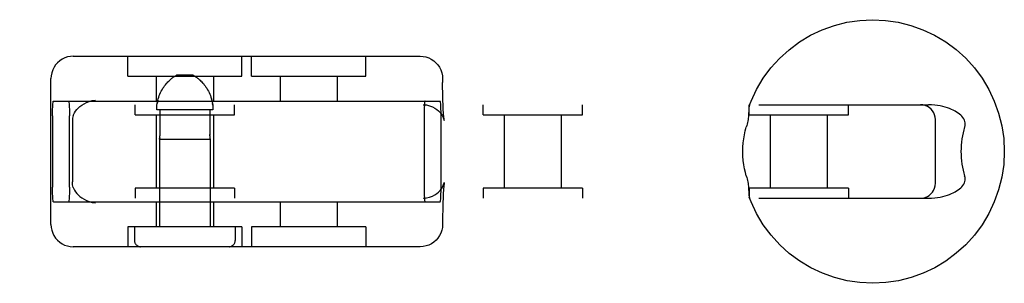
# Model space of a CAD drawing. Header units: inches. Extents: x 0 to 283, y 0 to 183.
# Tile 47 of 82: x 89.057 to 91.04, y 94.27 to 94.8. Entities that reach past the tile are written whole.
import ezdxf

# ---------------------------------------------------------------- set-up
doc = ezdxf.new("R2010")
doc.units = ezdxf.units.IN
doc.header["$LTSCALE"] = 15.583333
doc.header["$MEASUREMENT"] = 0
doc.linetypes.add('HIDDEN', pattern=[0.2, 0.1, -0.1])
doc.layers.add('DEFAULT_2', color=8, linetype='HIDDEN')

msp = doc.modelspace()

# ---------------------------------------------------------------- linework, layer by layer
at = {"layer": 'DEFAULT_2', "color": 8, "linetype": 'HIDDEN'}
for p, q in [((89.165, 94.7261), (89.8637, 94.7261)), ((89.2746, 94.6861), (89.2746, 94.7261)), ((89.5046, 94.6861), (89.5046, 94.7261)), ((89.5241, 94.6861), (89.5241, 94.7261)), ((89.7541, 94.6861), (89.7541, 94.7261)), ((89.12, 94.3881), (89.12, 94.6811)), ((89.2747, 94.6861), (89.5046, 94.6861)), ((89.3321, 94.6861), (89.3321, 94.6361)), ((89.3656, 94.6833), (89.3668, 94.6841)), ((89.3679, 94.6849), (89.3668, 94.6841)), ((89.4062, 94.6881), (89.373, 94.6881)), ((89.4471, 94.6861), (89.4471, 94.6361)), ((89.5241, 94.6861), (89.7541, 94.6861)), ((89.5816, 94.6861), (89.5816, 94.6361)), ((89.6966, 94.6861), (89.6966, 94.6361)), ((89.9087, 94.6811), (89.9087, 94.6736)), ((89.1251, 94.6361), (89.9037, 94.6361)), ((89.444, 94.6375), (89.4431, 94.6407)), ((87.4285, 94.6286), (90.8871, 94.6286)), ((89.2896, 94.6086), (89.2896, 94.6286)), ((89.4463, 94.6181), (89.3329, 94.6181)), ((89.3395, 94.6181), (89.3395, 94.5689)), ((89.4397, 94.6181), (89.4397, 94.5689)), ((89.4457, 94.6279), (89.4453, 94.6311)), ((89.4896, 94.6086), (89.4896, 94.6286)), ((89.9901, 94.6086), (89.9901, 94.6286)), ((90.1901, 94.6086), (90.1901, 94.6286)), ((90.5259, 94.6086), (90.5259, 94.6286)), ((90.7259, 94.6086), (90.7259, 94.6286)), ((89.1231, 94.6061), (89.1231, 94.4631)), ((89.1573, 94.4631), (89.1573, 94.6061)), ((89.1633, 94.5956), (89.1633, 94.4735)), ((89.2897, 94.6086), (89.4896, 94.6086)), ((89.3321, 94.6086), (89.3321, 94.4606)), ((89.4471, 94.6086), (89.4471, 94.4606)), ((89.8714, 94.6061), (89.8714, 94.4631)), ((89.9057, 94.4631), (89.9057, 94.6061)), ((89.9901, 94.6086), (90.1901, 94.6086)), ((90.0326, 94.6086), (90.0326, 94.4606)), ((90.1476, 94.6086), (90.1476, 94.4606)), ((90.5259, 94.6086), (90.7259, 94.6086)), ((90.5684, 94.6086), (90.5684, 94.4606)), ((90.6834, 94.6086), (90.6834, 94.4606)), ((90.901, 94.4706), (90.901, 94.5986)), ((89.3386, 94.5593), (89.3388, 94.56)), ((89.3386, 94.5593), (89.4406, 94.5593)), ((89.3386, 94.5593), (89.3386, 94.3831)), ((89.3387, 94.5596), (89.3387, 94.5594)), ((89.3388, 94.56), (89.3389, 94.5606)), ((89.4397, 94.5689), (89.4397, 94.5676)), ((89.4405, 94.56), (89.4406, 94.5596)), ((89.4406, 94.5596), (89.4406, 94.5593)), ((89.4406, 94.5593), (89.4406, 94.5594)), ((89.4406, 94.5593), (89.4406, 94.3831)), ((89.2896, 94.4606), (89.2896, 94.4406)), ((89.4896, 94.4606), (89.2897, 94.4606)), ((89.4896, 94.4606), (89.4896, 94.4406)), ((89.9118, 94.4715), (89.912, 94.4721)), ((90.1901, 94.4606), (89.9901, 94.4606)), ((89.9901, 94.4606), (89.9901, 94.4406)), ((90.1901, 94.4606), (90.1901, 94.4406)), ((90.7259, 94.4606), (90.5259, 94.4606)), ((90.5259, 94.4606), (90.5259, 94.4406)), ((90.7259, 94.4606), (90.7259, 94.4406)), ((87.4285, 94.4406), (90.8871, 94.4406)), ((89.1251, 94.4331), (89.9037, 94.4331)), ((89.3321, 94.4331), (89.3321, 94.3831)), ((89.4471, 94.4331), (89.4471, 94.3831)), ((89.5816, 94.4331), (89.5816, 94.3831)), ((89.6966, 94.4331), (89.6966, 94.3831)), ((89.2746, 94.3831), (89.2746, 94.3431)), ((89.5046, 94.3831), (89.2747, 94.3831)), ((89.2881, 94.3831), (89.2881, 94.3556)), ((89.4911, 94.3831), (89.4911, 94.3556)), ((89.5046, 94.3831), (89.5046, 94.3431)), ((89.7541, 94.3831), (89.5241, 94.3831)), ((89.5241, 94.3831), (89.5241, 94.3431)), ((89.7541, 94.3831), (89.7541, 94.3431)), ((89.9087, 94.3956), (89.9087, 94.3881)), ((89.8637, 94.3431), (89.165, 94.3431))]:
    msp.add_line(p, q, dxfattribs=at)
for points in [[(90.5263, 94.6267), (90.5299, 94.636), (90.5411, 94.6595), (90.5544, 94.6817), (90.5699, 94.7026), (90.5873, 94.7219), (90.6066, 94.7393), (90.6274, 94.7548), (90.6497, 94.7682), (90.6732, 94.7793), (90.6977, 94.7881), (90.7229, 94.7944), (90.7486, 94.7983), (90.7746, 94.7996), (90.8006, 94.7983), (90.8263, 94.7945), (90.8515, 94.7882), (90.876, 94.7795), (90.8995, 94.7684), (90.9219, 94.755), (90.9428, 94.7395), (90.9621, 94.722), (90.9796, 94.7028), (90.9951, 94.6818), (91.0085, 94.6595), (91.0196, 94.636), (91.0284, 94.6115), (91.0347, 94.5863), (91.0385, 94.5605), (91.0398, 94.5346)], [(89.165, 94.7261), (89.1592, 94.7257), (89.1535, 94.7246), (89.148, 94.7227), (89.1428, 94.7202), (89.1379, 94.717), (89.1334, 94.7132), (89.1295, 94.7088), (89.1262, 94.7039), (89.1235, 94.6985), (89.1216, 94.6929), (89.1204, 94.687), (89.12, 94.6811)], [(89.8637, 94.7261), (89.8695, 94.7257), (89.8752, 94.7246), (89.8807, 94.7227), (89.8859, 94.7202), (89.8908, 94.717), (89.8953, 94.7132), (89.8992, 94.7088), (89.9026, 94.7039), (89.9052, 94.6985), (89.9072, 94.6929), (89.9084, 94.687), (89.9087, 94.6811)], [(89.3329, 94.6181), (89.333, 94.6213), (89.3332, 94.6246), (89.3335, 94.6279), (89.334, 94.6311), (89.3346, 94.6343), (89.3353, 94.6375), (89.3361, 94.6407), (89.3371, 94.6438), (89.3382, 94.6469), (89.3394, 94.6499), (89.3407, 94.6529), (89.3422, 94.6559), (89.3438, 94.6588), (89.3455, 94.6616), (89.3472, 94.6642), (89.3489, 94.6666), (89.3507, 94.6689), (89.3524, 94.671), (89.3541, 94.6729), (89.3557, 94.6746), (89.3573, 94.6762), (89.3588, 94.6776), (89.3602, 94.679), (89.3616, 94.6802), (89.363, 94.6813)], [(89.3656, 94.6833), (89.3643, 94.6823), (89.363, 94.6813)], [(89.3679, 94.6849), (89.369, 94.6857), (89.3701, 94.6863), (89.3711, 94.687), (89.3721, 94.6875), (89.373, 94.6881)], [(89.4113, 94.6849), (89.4102, 94.6857), (89.4092, 94.6863), (89.4082, 94.687), (89.4072, 94.6875), (89.4062, 94.6881)], [(89.4113, 94.6849), (89.4125, 94.6841), (89.4137, 94.6833), (89.415, 94.6823), (89.4163, 94.6813), (89.4176, 94.6802), (89.419, 94.679), (89.4205, 94.6777), (89.422, 94.6762), (89.4236, 94.6746), (89.4252, 94.6729), (89.4269, 94.671), (89.4286, 94.6689), (89.4303, 94.6666), (89.4321, 94.6642), (89.4338, 94.6616), (89.4355, 94.6588), (89.4371, 94.6559), (89.4385, 94.653), (89.4399, 94.65), (89.4411, 94.6469), (89.4422, 94.6438), (89.4431, 94.6407), (89.444, 94.6376), (89.4447, 94.6344), (89.4453, 94.6311), (89.4457, 94.6279), (89.4461, 94.6246), (89.4463, 94.6213), (89.4463, 94.6181)], [(89.422, 94.6762), (89.4205, 94.6776), (89.419, 94.679), (89.4176, 94.6802), (89.4163, 94.6813)], [(89.9118, 94.5976), (89.912, 94.597), (89.9119, 94.5976), (89.9117, 94.5987), (89.9115, 94.6003), (89.9113, 94.6025), (89.911, 94.6053), (89.9107, 94.6087), (89.9104, 94.6128), (89.9101, 94.6175), (89.9098, 94.623), (89.9096, 94.6293), (89.9093, 94.6363), (89.9091, 94.6443), (89.9089, 94.6532), (89.9088, 94.663), (89.9087, 94.6736)], [(89.1231, 94.6061), (89.1231, 94.6108), (89.1232, 94.6153), (89.1233, 94.6197), (89.1235, 94.6237), (89.1237, 94.6273), (89.1239, 94.6303), (89.1242, 94.6328), (89.1244, 94.6346), (89.1247, 94.6357), (89.1251, 94.6361)], [(89.1553, 94.6361), (89.1556, 94.6357), (89.1559, 94.6346), (89.1562, 94.6328), (89.1565, 94.6303), (89.1567, 94.6273), (89.1569, 94.6237), (89.1571, 94.6197), (89.1572, 94.6153), (89.1573, 94.6108), (89.1573, 94.6061)], [(89.1649, 94.6067), (89.1661, 94.6096), (89.1676, 94.6126), (89.1695, 94.6157), (89.1719, 94.6188), (89.1747, 94.6219), (89.1781, 94.6249), (89.1821, 94.6279), (89.1866, 94.6307), (89.1917, 94.6332), (89.1973, 94.6353), (89.2032, 94.6368), (89.2094, 94.6378)], [(89.3353, 94.6376), (89.3346, 94.6344), (89.334, 94.6311)], [(89.8734, 94.6361), (89.8731, 94.6357), (89.8728, 94.6346), (89.8725, 94.6328), (89.8722, 94.6303), (89.872, 94.6273), (89.8718, 94.6237), (89.8716, 94.6197), (89.8715, 94.6153), (89.8714, 94.6108), (89.8714, 94.6061)], [(89.9057, 94.6061), (89.9056, 94.6108), (89.9056, 94.6153), (89.9054, 94.6197), (89.9053, 94.6237), (89.9051, 94.6273), (89.9048, 94.6303), (89.9046, 94.6328), (89.9043, 94.6346), (89.904, 94.6357), (89.9037, 94.6361)], [(89.8697, 94.6286), (89.8763, 94.6281), (89.8824, 94.6267), (89.8881, 94.6246), (89.893, 94.622), (89.8971, 94.6192), (89.9006, 94.6161), (89.9038, 94.6127), (89.9063, 94.6093), (89.9084, 94.606), (89.9099, 94.6031), (89.9108, 94.6007), (89.9114, 94.5989), (89.9118, 94.5977), (89.9118, 94.5976)], [(90.5251, 94.6159), (90.5249, 94.6115), (90.5248, 94.6092), (90.5247, 94.6068), (90.5245, 94.6042), (90.5242, 94.6014), (90.5238, 94.5986), (90.5233, 94.5956), (90.5227, 94.5926), (90.5219, 94.5896), (90.5211, 94.5866), (90.5202, 94.5836)], [(90.5263, 94.6267), (90.526, 94.6259), (90.5258, 94.6246), (90.5255, 94.6231), (90.5254, 94.6215), (90.5252, 94.6197), (90.5251, 94.6178), (90.5251, 94.6159)], [(90.5281, 94.6286), (90.5274, 94.6283), (90.5269, 94.6278), (90.5264, 94.627)], [(90.901, 94.5986), (90.9006, 94.6034), (90.8995, 94.608), (90.8977, 94.6124), (90.8952, 94.6163), (90.8922, 94.6198), (90.8887, 94.6228), (90.8848, 94.6252), (90.8804, 94.627), (90.8758, 94.6282), (90.871, 94.6286)], [(90.9599, 94.5836), (90.9607, 94.5865), (90.961, 94.5893), (90.9609, 94.5922), (90.9604, 94.5949), (90.9595, 94.5976), (90.9582, 94.6002), (90.9565, 94.6028), (90.9545, 94.6053), (90.9522, 94.6076), (90.9496, 94.6098), (90.9468, 94.6119), (90.9438, 94.6139), (90.9405, 94.6158), (90.937, 94.6176), (90.9333, 94.6193), (90.9293, 94.6209), (90.9251, 94.6224), (90.9206, 94.6238), (90.9158, 94.6251), (90.9107, 94.6262), (90.9053, 94.6272), (90.8996, 94.6279), (90.8935, 94.6284), (90.8871, 94.6286)], [(89.1649, 94.6067), (89.1642, 94.6044), (89.1637, 94.6017), (89.1634, 94.5988), (89.1633, 94.5956)], [(90.5132, 94.5346), (90.5134, 94.5432), (90.514, 94.5518), (90.515, 94.5602), (90.5164, 94.5684), (90.5181, 94.5762), (90.5202, 94.5836)], [(90.9599, 94.5836), (90.9582, 94.5779), (90.9567, 94.5721), (90.9554, 94.5661), (90.9543, 94.5599), (90.9535, 94.5536), (90.9529, 94.5473), (90.9526, 94.5409), (90.9525, 94.5346)], [(89.3391, 94.5621), (89.339, 94.5613), (89.3389, 94.5606), (89.3388, 94.56)], [(89.3391, 94.5621), (89.3392, 94.5631), (89.3393, 94.5641), (89.3394, 94.5653), (89.3395, 94.5664)], [(89.3395, 94.5689), (89.3395, 94.5676), (89.3395, 94.5664)], [(89.4398, 94.5664), (89.4397, 94.5676), (89.4397, 94.5689)], [(89.4398, 94.5664), (89.4399, 94.5652), (89.44, 94.5641), (89.4401, 94.5631), (89.4402, 94.5621)], [(89.4405, 94.56), (89.4404, 94.5606), (89.4403, 94.5613), (89.4402, 94.5621)], [(90.5202, 94.4856), (90.5183, 94.4921), (90.5166, 94.4994), (90.5152, 94.5075), (90.5141, 94.5162), (90.5134, 94.5252), (90.5132, 94.5346)], [(91.0398, 94.5346), (91.0385, 94.5086), (91.0347, 94.4829), (91.0284, 94.4576), (91.0196, 94.4332), (91.0085, 94.4097), (90.9952, 94.3874), (90.9797, 94.3665), (90.9622, 94.3472), (90.943, 94.3298), (90.9221, 94.3143), (90.8998, 94.3009), (90.8763, 94.2898), (90.8519, 94.281), (90.8267, 94.2747), (90.801, 94.2709), (90.775, 94.2696), (90.749, 94.2708), (90.7233, 94.2746), (90.698, 94.2809), (90.6735, 94.2897), (90.65, 94.3008), (90.6277, 94.3141), (90.6068, 94.3296), (90.5875, 94.3471), (90.57, 94.3664), (90.5545, 94.3873), (90.5411, 94.4096), (90.53, 94.4331), (90.5263, 94.4424)], [(90.9525, 94.5346), (90.9526, 94.5282), (90.9529, 94.5218), (90.9535, 94.5155), (90.9543, 94.5092), (90.9554, 94.503), (90.9567, 94.497), (90.9582, 94.4912), (90.9599, 94.4856)], [(90.5202, 94.4856), (90.5211, 94.4825), (90.522, 94.4795), (90.5227, 94.4765), (90.5233, 94.4735), (90.5238, 94.4705), (90.5242, 94.4677), (90.5245, 94.465), (90.5247, 94.4624), (90.5248, 94.4599), (90.5249, 94.4576)], [(90.8871, 94.4406), (90.8935, 94.4407), (90.8996, 94.4412), (90.9053, 94.4419), (90.9107, 94.4429), (90.9158, 94.444), (90.9206, 94.4453), (90.9251, 94.4467), (90.9293, 94.4482), (90.9333, 94.4498), (90.937, 94.4515), (90.9405, 94.4533), (90.9437, 94.4552), (90.9468, 94.4572), (90.9496, 94.4593), (90.9521, 94.4615), (90.9544, 94.4638), (90.9565, 94.4663), (90.9582, 94.4688), (90.9595, 94.4714), (90.9604, 94.4741), (90.9609, 94.4769), (90.961, 94.4798), (90.9607, 94.4826), (90.9599, 94.4856)], [(89.1251, 94.4331), (89.1247, 94.4334), (89.1244, 94.4345), (89.1242, 94.4363), (89.1239, 94.4388), (89.1237, 94.4419), (89.1235, 94.4454), (89.1233, 94.4494), (89.1232, 94.4538), (89.1231, 94.4583), (89.1231, 94.4631)], [(89.1573, 94.4631), (89.1573, 94.4583), (89.1572, 94.4538), (89.1571, 94.4494), (89.1569, 94.4454), (89.1567, 94.4419), (89.1565, 94.4388), (89.1562, 94.4363), (89.1559, 94.4345), (89.1556, 94.4334), (89.1553, 94.4331)], [(89.1649, 94.4624), (89.1642, 94.4648), (89.1637, 94.4674), (89.1634, 94.4703), (89.1633, 94.4735)], [(89.1649, 94.4624), (89.1661, 94.4595), (89.1676, 94.4565), (89.1695, 94.4535), (89.1719, 94.4504), (89.1747, 94.4473), (89.1781, 94.4442), (89.1821, 94.4412), (89.1866, 94.4384), (89.1917, 94.4359), (89.1973, 94.4339), (89.2032, 94.4323), (89.2094, 94.4313)], [(89.8697, 94.4406), (89.8763, 94.4411), (89.8824, 94.4424), (89.8881, 94.4445), (89.893, 94.4471), (89.8971, 94.45), (89.9006, 94.453), (89.9038, 94.4564), (89.9063, 94.4598), (89.9084, 94.4631), (89.9099, 94.4661), (89.9108, 94.4684), (89.9114, 94.4702), (89.9118, 94.4714), (89.9118, 94.4715)], [(89.8714, 94.4631), (89.8714, 94.4583), (89.8715, 94.4538), (89.8716, 94.4494), (89.8718, 94.4454), (89.872, 94.4419), (89.8722, 94.4388), (89.8725, 94.4363), (89.8728, 94.4345), (89.8731, 94.4334), (89.8734, 94.4331)], [(89.9037, 94.4331), (89.904, 94.4334), (89.9043, 94.4345), (89.9046, 94.4363), (89.9048, 94.4388), (89.9051, 94.4419), (89.9053, 94.4454), (89.9054, 94.4494), (89.9056, 94.4538), (89.9056, 94.4583), (89.9057, 94.4631)], [(89.912, 94.4721), (89.9119, 94.4716), (89.9117, 94.4705), (89.9115, 94.4688), (89.9113, 94.4666), (89.911, 94.4638), (89.9107, 94.4604), (89.9104, 94.4563), (89.9101, 94.4516), (89.9098, 94.4461), (89.9096, 94.4399), (89.9093, 94.4328), (89.9091, 94.4248), (89.9089, 94.416), (89.9088, 94.4062), (89.9087, 94.3956)], [(90.5249, 94.4576), (90.5251, 94.4533), (90.5251, 94.4513), (90.5252, 94.4494), (90.5254, 94.4477), (90.5255, 94.446), (90.5258, 94.4446), (90.526, 94.4433), (90.5263, 94.4424)], [(90.871, 94.4406), (90.876, 94.441), (90.8806, 94.4421), (90.8848, 94.4439), (90.8887, 94.4463), (90.8921, 94.4492), (90.895, 94.4526), (90.8974, 94.4564), (90.8993, 94.4606), (90.9005, 94.4653), (90.901, 94.4706)], [(90.5264, 94.4422), (90.5269, 94.4413), (90.5274, 94.4408), (90.5281, 94.4406)], [(89.12, 94.3881), (89.1204, 94.382), (89.1216, 94.3761), (89.1235, 94.3706), (89.1261, 94.3654), (89.1294, 94.3606), (89.1332, 94.3562), (89.1376, 94.3524), (89.1424, 94.3491), (89.1476, 94.3465), (89.1532, 94.3446), (89.159, 94.3435), (89.165, 94.3431)], [(89.9087, 94.3881), (89.9083, 94.382), (89.9071, 94.3761), (89.9052, 94.3706), (89.9026, 94.3654), (89.8994, 94.3606), (89.8955, 94.3562), (89.8912, 94.3524), (89.8863, 94.3491), (89.8811, 94.3465), (89.8756, 94.3446), (89.8697, 94.3435), (89.8637, 94.3431)]]:
    msp.add_lwpolyline(points, dxfattribs=at)
for centre, start, end in [((89.3006, 94.3556), 180, 270), ((89.4786, 94.3556), 270, 360)]:
    msp.add_arc(centre, 0.0125, start, end, dxfattribs=at)

doc.saveas('drawing.dxf')
